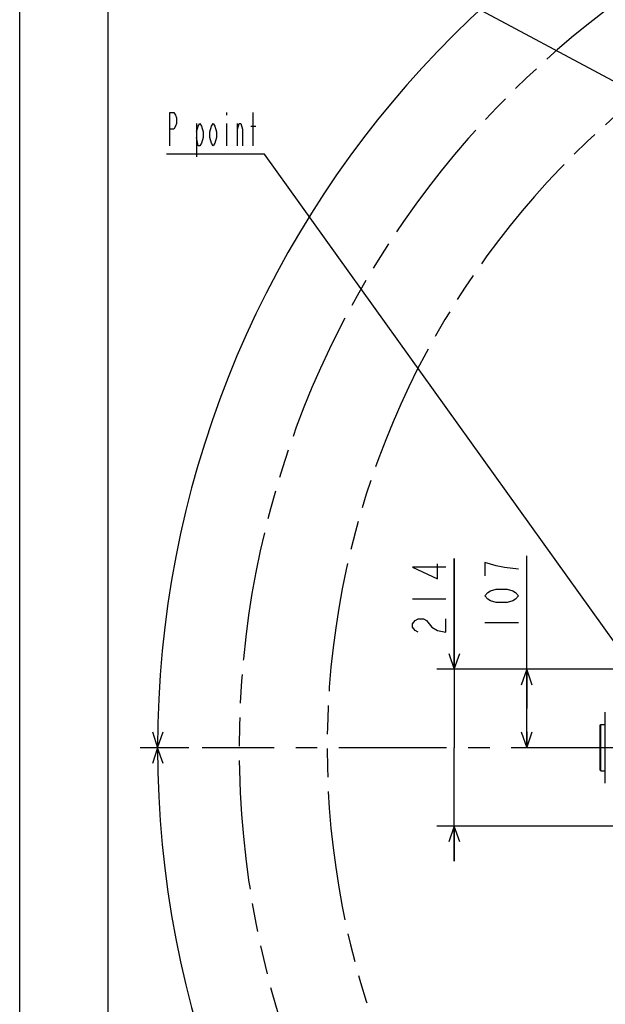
# Model space of a CAD drawing. Header units: millimetres. Extents: x 0 to 770, y -15 to 420.
# Tile 13 of 116: x 0 to 67, y 244 to 356. Entities that reach past the tile are written whole.
import ezdxf

# ---------------------------------------------------------------- set-up
doc = ezdxf.new("R2010")
doc.units = ezdxf.units.MM
doc.header["$LTSCALE"] = 32.67
doc.linetypes.add('CENTER', pattern=[0.6, 0.375, -0.075, 0.075, -0.075])
doc.linetypes.add('PHANTOM', pattern=[0.8, 0.45, -0.05, 0.1, -0.05, 0.1, -0.05])
doc.layers.get('0').update_dxf_attribs({"linetype": 'CONTINUOUS'})
for name, color, linetype in [('AXIS', 7, 'CONTINUOUS'), ('CHAMFER', 7, 'CONTINUOUS'), ('CRV2', 7, 'CONTINUOUS'), ('DRA_ITEM', 7, 'CONTINUOUS'), ('DRIV_DIM', 7, 'CONTINUOUS')]:
    doc.layers.add(name, color=color, linetype=linetype)
doc.styles.get("Standard").update_dxf_attribs({"font": 'txt', "width": 0.8})
doc.dimstyles.new('DIMSTYLE_10', dxfattribs={"dimtxt": 3.8, "dimasz": 1.8, "dimexe": 2, "dimexo": 1.5, "dimgap": 0.95, "dimtad": 1, "dimdec": 3, "dimlfac": 12, "dimdsep": 46, "dimtxsty": 'STANDARD', "dimblk": 'OPEN', "dimblk1": 'OPEN', "dimblk2": 'OPEN', "dimcen": 0.09, "dimadec": 0, "dimazin": 0, "dimtp": 0.001, "dimtm": 0.001, "dimtfac": 1, "dimtdec": 3, "dimtofl": 0, "dimtmove": 0, "dimatfit": 3, "dimldrblk": 'OPEN', "dimfxl": 1, "dimtolj": 1, "dimarcsym": 0})
doc.dimstyles.new('DIMSTYLE_12', dxfattribs={"dimtxt": 3.8, "dimasz": 1.8, "dimexe": 2, "dimexo": 1.5, "dimgap": 1.9, "dimtad": 1, "dimdec": 3, "dimlfac": 12, "dimdsep": 46, "dimtxsty": 'STANDARD', "dimblk": 'OPEN', "dimblk1": 'OPEN', "dimblk2": 'OPEN', "dimcen": 0.09, "dimadec": 0, "dimazin": 0, "dimtp": 0.5, "dimtm": 0.5, "dimtfac": 1, "dimtdec": 3, "dimtofl": 0, "dimtmove": 0, "dimatfit": 3, "dimldrblk": 'OPEN', "dimfxl": 1, "dimtolj": 1, "dimarcsym": 0})

# ---------------------------------------------------------------- blocks, each defined once
blk = doc.blocks.new('_OPEN')
at = {"color": 0, "linetype": 'BYBLOCK'}
for p, q in [((0, 0), (-1, 0.342)), ((-1, -0.342), (0, 0)), ((-1, 0), (0, 0))]:
    blk.add_line(p, q, dxfattribs=at)
blk = doc.blocks.new('*D37')
at = {"layer": 'DRIV_DIM', "color": 2, "linetype": 'CONTINUOUS'}
for p, q in [((57.63, 277.18), (57.63, 294.56)), ((78.23, 281.64), (55.63, 281.64)), ((57.63, 281.64), (57.63, 277.18)), ((57.63, 272.72), (57.63, 277.18))]:
    blk.add_line(p, q, dxfattribs=at)
at = {"layer": 'DRIV_DIM', "color": 2, "linetype": 'CONTINUOUS', "xscale": 1.8, "yscale": 1.8, "zscale": 1.8}
for p, rotation in [((57.63, 281.64), 90), ((57.63, 272.72), 270)]:
    blk.add_blockref('_OPEN', p, dxfattribs=dict(at, rotation=rotation))
blk = doc.blocks.new('*D38')
at = {"layer": 'DRIV_DIM', "color": 2, "linetype": 'CONTINUOUS'}
for p, q in [((49.4, 281.64), (49.4, 294.23)), ((49.4, 294.23), (49.4, 272.72)), ((78.23, 281.64), (47.4, 281.64)), ((49.4, 259.8), (49.4, 272.72)), ((78.23, 263.8), (47.4, 263.8)), ((49.4, 263.8), (49.4, 259.8))]:
    blk.add_line(p, q, dxfattribs=at)
at = {"layer": 'DRIV_DIM', "color": 2, "linetype": 'CONTINUOUS', "xscale": 1.8, "yscale": 1.8, "zscale": 1.8}
for p, rotation in [((49.4, 281.64), 270), ((49.4, 263.8), 90)]:
    blk.add_blockref('_OPEN', p, dxfattribs=dict(at, rotation=rotation))
blk = doc.blocks.new('*D43')
at = {"layer": 'DRIV_DIM', "color": 2, "linetype": 'CONTINUOUS'}
for p, q in [((235.23, 291.25), (244.85, 292.95)), ((19.24, 272.72), (13.68, 272.72))]:
    blk.add_line(p, q, dxfattribs=at)
for points in [[(241.95, 294.26), (242.88, 292.6), (243.16, 294.48)], [(15.08, 274.53), (15.68, 272.72), (16.31, 274.52)]]:
    blk.add_lwpolyline(points, dxfattribs=at)
for start, end in [(95, 180), (10, 95)]:
    blk.add_arc((130.15, 272.72), 114.47, start, end, dxfattribs=at)
blk = doc.blocks.new('*D44')
at = {"layer": 'DRIV_DIM', "color": 2, "linetype": 'CONTINUOUS'}
for p, q in [((19.24, 272.72), (13.68, 272.72)), ((235.23, 254.19), (244.85, 252.5))]:
    blk.add_line(p, q, dxfattribs=at)
for points in [[(16.31, 270.93), (15.68, 272.72), (15.08, 270.92)], [(243.16, 250.96), (242.88, 252.84), (241.95, 251.19)]]:
    blk.add_lwpolyline(points, dxfattribs=at)
for start, end in [(180, 265), (265, 350)]:
    blk.add_arc((130.15, 272.72), 114.47, start, end, dxfattribs=at)

msp = doc.modelspace()

# ---------------------------------------------------------------- linework, layer by layer
at = {"color": 7, "linetype": 'CONTINUOUS'}
for p, q in [((10, 410), (10, 10)), ((0, 8.242278), (0, 409.35318))]:
    msp.add_line(p, q, dxfattribs=at)
at = {"layer": 'AXIS', "color": 7, "linetype": 'CENTER'}
msp.add_line((68.124833, 272.720984), (20.740264, 272.720984), dxfattribs=at)
at = {"layer": 'CHAMFER', "color": 7, "linetype": 'CONTINUOUS'}
for p, q in [((66.564833, 268.679317), (66.564833, 276.76265)), ((65.9815, 275.26265), (66.064834, 275.345983)), ((65.9815, 270.179317), (65.9815, 275.26265)), ((66.064833, 270.095984), (66.064833, 275.345984)), ((66.064833, 275.345984), (66.564833, 275.345984)), ((65.9815, 270.179317), (66.064834, 270.095984)), ((66.064833, 270.095984), (66.564833, 270.095984))]:
    msp.add_line(p, q, dxfattribs=at)
at = {"layer": 'CRV2', "color": 4, "linetype": 'PHANTOM'}
for radius in [105.203574, 95.203574]:
    msp.add_arc((130.148166, 272.720984), radius, 10, 350, dxfattribs=at)
at = {"layer": 'DRA_ITEM', "color": 2, "linetype": 'CONTINUOUS'}
for p, q in [((70.499485, 346.921761), (47.08348, 359.468439)), ((23.515703, 344.989582), (23.515703, 344.672932)), ((26.555705, 341.189599), (26.555705, 344.989582)), ((20.095703, 343.722945), (20.095703, 339.922926)), ((23.515703, 343.722945), (23.515703, 341.189599)), ((24.750703, 341.189599), (24.750703, 343.722945)), ((26.270703, 343.406258), (26.840704, 343.406258)), ((27.315704, 340.239595), (16.675704, 340.239595)), ((27.815704, 340.239595), (27.315704, 340.239595)), ((75.9815, 272.991057), (27.815704, 340.239595))]:
    msp.add_line(p, q, dxfattribs=at)
for points in [[(17.055704, 341.189599), (17.055704, 344.989582), (17.530704, 344.989582), (17.720704, 344.672932), (17.815704, 344.356245), (17.815704, 343.722945), (17.720704, 343.406258), (17.530704, 343.089608), (17.055704, 343.089608)], [(20.095703, 342.772922), (20.285704, 343.406258), (20.475704, 343.722945), (20.665705, 343.406258), (20.855703, 342.772922), (20.855703, 342.139585), (20.665705, 341.506249), (20.475704, 341.189599), (20.285704, 341.189599), (20.095703, 342.139585)], [(22.375705, 342.139585), (22.185704, 341.506249), (21.995704, 341.189599), (21.805703, 341.506249), (21.615703, 342.139585), (21.615703, 342.772922), (21.805703, 343.406258), (21.995704, 343.722945), (22.185704, 343.406258), (22.375705, 342.772922), (22.375705, 342.139585)], [(24.750703, 343.089608), (24.940704, 343.722945), (25.130704, 343.722945), (25.320705, 343.089608), (25.320705, 341.189599)]]:
    msp.add_lwpolyline(points, dxfattribs=at)
at = {"layer": 'DRIV_DIM', "color": 2, "linetype": 'CONTINUOUS'}
for p, q in [((44.647004, 289.665791), (48.447006, 289.665791)), ((52.882065, 286.957696), (56.682067, 286.957696))]:
    msp.add_line(p, q, dxfattribs=at)
for points in [[(48.447006, 293.275798), (44.647004, 293.275798), (47.497005, 291.945824), (47.497005, 293.655822)], [(54.148729, 293.4177), (52.882065, 293.797723), (52.882065, 292.277701)], [(56.682067, 293.037712), (55.09873, 293.227724), (54.148729, 293.4177)], [(56.682067, 289.997704), (56.365398, 289.617717), (56.04873, 289.427705), (55.415398, 289.237693), (54.148729, 289.237693), (53.515397, 289.427705), (53.198729, 289.617717), (52.882065, 289.997704), (53.198729, 290.377728), (53.515397, 290.567703), (54.148729, 290.757715), (55.415398, 290.757715), (56.04873, 290.567703), (56.365398, 290.377728), (56.682067, 289.997704)], [(45.280341, 285.865808), (44.963673, 286.055819), (44.647004, 286.435807), (44.647004, 286.815794), (44.963673, 287.195818), (45.280341, 287.385794), (45.913673, 287.385794), (46.230341, 287.195818), (46.547005, 286.815794), (46.863673, 286.435807), (47.497005, 286.055819), (48.447006, 285.865808), (48.447006, 287.385794)]]:
    msp.add_lwpolyline(points, dxfattribs=at)

# ---------------------------------------------------------------- dimensions: what is measured, and where the dimension line sits
for base, line1, line2, picture, middle in [((120.171475, 386.755093), ((232.626155, 290.790618), (233.753462, 290.989393)), ((21.884961, 272.720984), (20.740264, 272.720984)), '*D43', (81.052651, 376.12767)), ((120.171475, 158.686874), ((21.884961, 272.720984), (20.740264, 272.720984)), ((232.626155, 254.651349), (233.753462, 254.452575)), '*D44', (114.660499, 159.303857))]:
    dim = msp.add_angular_dim_2l(base=base, line1=line1, line2=line2, dimstyle='DIMSTYLE_12', override={"dimtad": 2}, dxfattribs=at)
    dim.commit()
    dim.dimension.update_dxf_attribs({"geometry": picture, "text_midpoint": middle, "dimtype": 162})
for base, p1, p2, angle, picture, middle in [((57.632065, 281.63765), (20.740264, 272.720984), (79.731357, 281.63765), 90, '*D37', (57.632065, 285.43771)), ((49.397006, 263.804317), (79.731357, 281.63765), (79.731357, 263.804317), 270, '*D38', (49.397006, 285.105806))]:
    dim = msp.add_linear_dim(base=base, p1=p1, p2=p2, angle=angle, dimstyle='DIMSTYLE_10', dxfattribs=at)
    dim.commit()
    dim.dimension.update_dxf_attribs({"geometry": picture, "text_midpoint": middle, "dimtype": 160})

doc.saveas('drawing.dxf')
